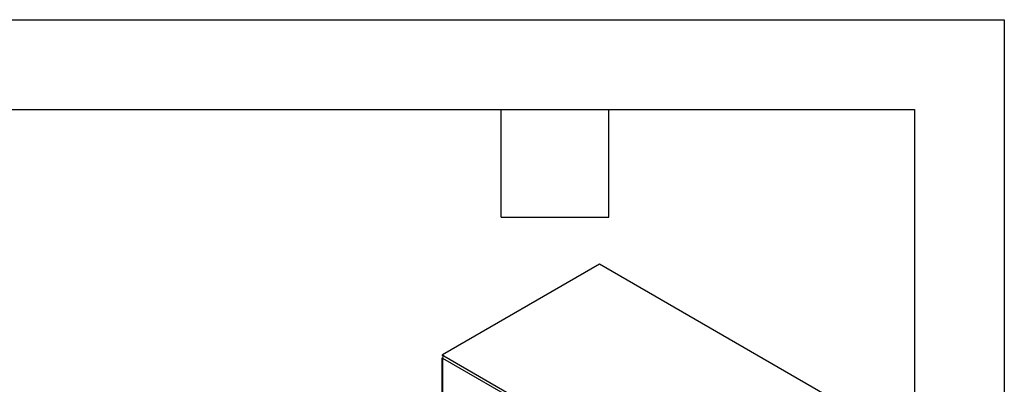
# Model space of a CAD drawing. Header units: millimetres. Extents: x 0 to 1956, y 0 to 1511.
# Tile 12 of 12: x 1469 to 1956, y 1331 to 1511. Entities that reach past the tile are written whole.
import ezdxf

# ---------------------------------------------------------------- set-up
doc = ezdxf.new("R2010")
doc.units = ezdxf.units.MM
doc.header["$LTSCALE"] = 7
doc.layers.add('TEXT', color=140, linetype='Continuous', lineweight=25)

msp = doc.modelspace()

# ---------------------------------------------------------------- linework, layer by layer
at = {"color": 7, "linetype": 'Continuous'}
for p, q in [((0.02, 1511.32), (1955.82, 1511.32)), ((1955.82, 1511.32), (1955.82, 0.02))]:
    msp.add_line(p, q, dxfattribs=at)
for p, q in [((1755.56, 1390.2), (1677.8, 1345.31)), ((1885.91, 1314.95), (1755.56, 1390.2)), ((1677.8, 1345.31), (1678.45, 1344.93)), ((1677.8, 1344.85), (1677.8, 1345.31)), ((1677.8, 1344.85), (1678.14, 1344.65)), ((1678.45, 1344.93), (1807.49, 1270.44)), ((1677.53, 1343.43), (1677.53, 1060.41)), ((1677.8, 1343.8), (1806.84, 1269.31)), ((1677.8, 1343.8), (1677.8, 1343.06)), ((1677.8, 1343.06), (1677.8, 1060.03))]:
    msp.add_line(p, q)
for centre, radius, start, end in [((1679.22, 1343.74), 1.42, 122.6055, 177.3945), ((1677.95, 1343.43), 0.403, 110.7834, 249.2166)]:
    msp.add_arc(centre, radius, start, end)
at = {"layer": 'TEXT'}
for p, q in [((44.45, 1466.85), (1911.35, 1466.85)), ((1706.88, 1413.51), (1706.88, 1466.85)), ((1760.22, 1413.51), (1760.22, 1466.85)), ((1911.35, 1466.85), (1911.35, 44.45)), ((1706.88, 1413.51), (1760.22, 1413.51))]:
    msp.add_line(p, q, dxfattribs=at)

doc.saveas('drawing.dxf')
